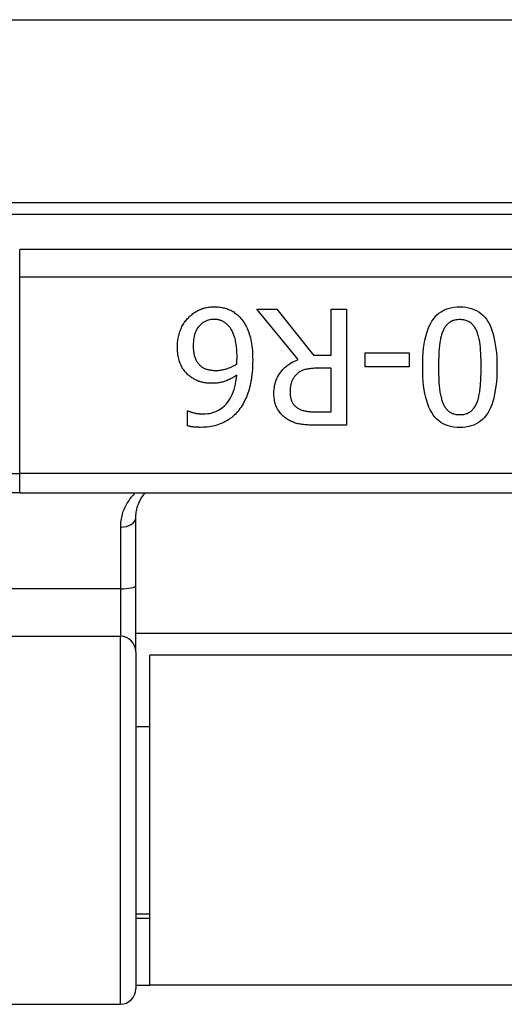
# Model space of a CAD drawing. Header units: inches. Extents: x 15 to 513, y 46 to 241.
# Tile 151 of 256: x 103.138 to 103.631, y 131.14 to 132.143. Entities that reach past the tile are written whole.
import ezdxf

# ---------------------------------------------------------------- set-up
doc = ezdxf.new("R2010")
doc.units = ezdxf.units.IN
doc.header["$MEASUREMENT"] = 0
doc.layers.add('Visible Edges(ANSI)', color=7, linetype='Continuous', lineweight=25)
doc.layers.add('Visible Tangent Edges(ANSI)', color=7, linetype='Continuous', lineweight=25)

msp = doc.modelspace()

# ---------------------------------------------------------------- linework, layer by layer
at = {"layer": 'Visible Edges(ANSI)'}
for p, q in [((70.3676, 132.1428), (122.3036, 132.1428)), ((104.8601, 131.9563), (102.9122, 131.9563)), ((103.4213, 131.7967), (103.3793, 131.848)), ((103.3793, 131.848), (103.3997, 131.848)), ((103.3997, 131.848), (103.437, 131.8011)), ((103.455, 131.8011), (103.455, 131.848)), ((103.455, 131.848), (103.4707, 131.848)), ((103.4707, 131.848), (103.4707, 131.7299)), ((103.437, 131.8011), (103.455, 131.8011)), ((103.4897, 131.7892), (103.4897, 131.8035)), ((103.4897, 131.8035), (103.5344, 131.8035)), ((103.5344, 131.8035), (103.5344, 131.7892)), ((103.5344, 131.7892), (103.4897, 131.7892)), ((103.455, 131.7879), (103.4412, 131.7879)), ((103.455, 131.7435), (103.455, 131.7879)), ((103.3088, 131.7294), (103.3088, 131.7446)), ((103.3088, 131.7446), (103.3095, 131.7446)), ((103.4394, 131.7435), (103.455, 131.7435)), ((103.4707, 131.7299), (103.4402, 131.7299)), ((103.1381, 131.661), (102.7272, 131.661)), ((103.1381, 131.661), (104.6342, 131.661)), ((103.2562, 131.5668), (103.2562, 131.6353)), ((103.2562, 131.4993), (103.2562, 131.5668)), ((104.516, 131.5178), (103.2562, 131.5178)), ((103.2562, 131.4993), (103.2562, 131.1561)), ((103.2706, 131.1598), (103.2706, 131.4958)), ((104.5016, 131.4958), (103.2706, 131.4958)), ((103.2562, 131.4233), (103.2706, 131.4233)), ((103.2562, 131.2323), (103.2706, 131.2323)), ((103.2706, 131.2278), (103.2562, 131.2278)), ((103.2562, 131.1598), (103.2706, 131.1598)), ((104.5016, 131.1598), (103.2706, 131.1598)), ((102.6509, 131.1403), (103.2405, 131.1403))]:
    msp.add_line(p, q, dxfattribs=at)
at = {"layer": 'Visible Edges(ANSI)', "flags": 128}
for points in [[(103.3097, 131.8394), (103.3106, 131.8403), (103.3115, 131.8412), (103.3124, 131.842), (103.3134, 131.8428), (103.3143, 131.8435), (103.3153, 131.8442), (103.3163, 131.8449), (103.3173, 131.8455), (103.3183, 131.8461), (103.3194, 131.8467), (103.3205, 131.8472), (103.3216, 131.8477), (103.3227, 131.8482), (103.3238, 131.8486), (103.3249, 131.8489), (103.3261, 131.8493), (103.3273, 131.8496), (103.3285, 131.8498), (103.3297, 131.85), (103.331, 131.8502), (103.3322, 131.8504), (103.3335, 131.8505), (103.3348, 131.8505), (103.3361, 131.8505)], [(103.3361, 131.8505), (103.3374, 131.8505), (103.3387, 131.8505), (103.34, 131.8504), (103.3413, 131.8502), (103.3425, 131.8501), (103.3437, 131.8499), (103.3449, 131.8496), (103.3461, 131.8493), (103.3472, 131.849), (103.3484, 131.8487), (103.3495, 131.8483), (103.3506, 131.8479), (103.3517, 131.8474), (103.3528, 131.8469), (103.3538, 131.8464), (103.3548, 131.8458), (103.3558, 131.8452), (103.3568, 131.8445), (103.3577, 131.8438), (103.3587, 131.8431), (103.3596, 131.8423), (103.3604, 131.8415), (103.3613, 131.8407), (103.3621, 131.8398)], [(103.5481, 131.789), (103.5482, 131.7942), (103.5484, 131.7991), (103.5487, 131.8038), (103.5491, 131.8083), (103.5497, 131.8125), (103.5504, 131.8165), (103.5513, 131.8203), (103.5522, 131.8239), (103.5533, 131.8272), (103.5545, 131.8302), (103.5559, 131.8331), (103.5574, 131.8357), (103.559, 131.838), (103.5607, 131.8402), (103.5626, 131.8422), (103.5646, 131.8439), (103.5668, 131.8455), (103.5691, 131.8468), (103.5715, 131.848), (103.5741, 131.8489), (103.5768, 131.8496), (103.5797, 131.8501), (103.5827, 131.8504), (103.5858, 131.8505)], [(103.5858, 131.8505), (103.589, 131.8504), (103.592, 131.8501), (103.5949, 131.8496), (103.5977, 131.8489), (103.6003, 131.8479), (103.6028, 131.8467), (103.6051, 131.8454), (103.6072, 131.8438), (103.6093, 131.842), (103.6112, 131.84), (103.6129, 131.8378), (103.6145, 131.8354), (103.616, 131.8327), (103.6173, 131.8299), (103.6185, 131.8268), (103.6196, 131.8235), (103.6205, 131.82), (103.6213, 131.8162), (103.622, 131.8122), (103.6226, 131.8081), (103.6231, 131.8036), (103.6234, 131.799), (103.6236, 131.7942), (103.6236, 131.7891)], [(103.2986, 131.8098), (103.2986, 131.8113), (103.2987, 131.8128), (103.2988, 131.8142), (103.2989, 131.8157), (103.2991, 131.8171), (103.2993, 131.8185), (103.2996, 131.8199), (103.2999, 131.8213), (103.3003, 131.8226), (103.3007, 131.824), (103.3011, 131.8253), (103.3016, 131.8266), (103.3021, 131.8278), (103.3027, 131.8291), (103.3032, 131.8303), (103.3038, 131.8314), (103.3045, 131.8325), (103.3051, 131.8336), (103.3058, 131.8347), (103.3065, 131.8357), (103.3073, 131.8367), (103.3081, 131.8376), (103.3089, 131.8386), (103.3097, 131.8394)], [(103.3621, 131.8398), (103.3631, 131.8387), (103.3641, 131.8376), (103.365, 131.8363), (103.3659, 131.8351), (103.3668, 131.8337), (103.3676, 131.8323), (103.3684, 131.8309), (103.3691, 131.8293), (103.3698, 131.8277), (103.3705, 131.8261), (103.3711, 131.8244), (103.3717, 131.8226), (103.3723, 131.8208), (103.3728, 131.8189), (103.3732, 131.8169), (103.3736, 131.8149), (103.374, 131.8128), (103.3743, 131.8106), (103.3746, 131.8084), (103.3748, 131.8061), (103.3749, 131.8037), (103.3751, 131.8013), (103.3751, 131.7988), (103.3752, 131.7962)], [(103.336, 131.8376), (103.3344, 131.8376), (103.3329, 131.8374), (103.3315, 131.8372), (103.33, 131.8369), (103.3287, 131.8364), (103.3274, 131.8359), (103.3261, 131.8353), (103.3249, 131.8346), (103.3237, 131.8338), (103.3226, 131.8329), (103.3216, 131.8319), (103.3206, 131.8308), (103.3196, 131.8296), (103.3188, 131.8284), (103.318, 131.827), (103.3173, 131.8255), (103.3167, 131.824), (103.3161, 131.8223), (103.3157, 131.8206), (103.3153, 131.8187), (103.315, 131.8168), (103.3148, 131.8148), (103.3147, 131.8127), (103.3147, 131.8104)], [(103.3508, 131.8309), (103.3502, 131.8315), (103.3496, 131.8321), (103.3491, 131.8326), (103.3485, 131.8332), (103.3479, 131.8336), (103.3473, 131.8341), (103.3467, 131.8345), (103.3462, 131.8349), (103.3456, 131.8353), (103.345, 131.8356), (103.3444, 131.8359), (103.3438, 131.8361), (103.3432, 131.8364), (103.3425, 131.8366), (103.3419, 131.8368), (103.3413, 131.837), (103.3407, 131.8371), (103.34, 131.8372), (103.3394, 131.8374), (103.3387, 131.8375), (103.338, 131.8375), (103.3374, 131.8376), (103.3367, 131.8376), (103.336, 131.8376)], [(103.3592, 131.7997), (103.3592, 131.8017), (103.3591, 131.8037), (103.359, 131.8055), (103.3589, 131.8074), (103.3588, 131.8091), (103.3586, 131.8108), (103.3584, 131.8124), (103.3581, 131.8139), (103.3578, 131.8154), (103.3575, 131.8168), (103.3572, 131.8182), (103.3568, 131.8195), (103.3564, 131.8207), (103.356, 131.8219), (103.3555, 131.823), (103.3551, 131.8241), (103.3546, 131.8251), (103.3541, 131.8261), (103.3536, 131.827), (103.353, 131.8279), (103.3525, 131.8287), (103.3519, 131.8295), (103.3514, 131.8302), (103.3508, 131.8309)], [(103.5858, 131.8374), (103.5848, 131.8374), (103.5837, 131.8373), (103.5827, 131.8372), (103.5817, 131.8371), (103.5808, 131.8369), (103.5799, 131.8366), (103.579, 131.8364), (103.5781, 131.836), (103.5773, 131.8357), (103.5765, 131.8353), (103.5758, 131.8348), (103.5751, 131.8343), (103.5744, 131.8338), (103.5737, 131.8332), (103.573, 131.8326), (103.5724, 131.8319), (103.5718, 131.8312), (103.5713, 131.8304), (103.5707, 131.8296), (103.5702, 131.8288), (103.5697, 131.8279), (103.5693, 131.827), (103.5688, 131.826), (103.5684, 131.825)], [(103.6035, 131.8247), (103.6031, 131.8257), (103.6027, 131.8267), (103.6023, 131.8276), (103.6018, 131.8285), (103.6013, 131.8293), (103.6007, 131.8301), (103.6002, 131.8309), (103.5996, 131.8316), (103.599, 131.8323), (103.5983, 131.8329), (103.5977, 131.8336), (103.597, 131.8341), (103.5962, 131.8347), (103.5955, 131.8351), (103.5947, 131.8356), (103.5938, 131.836), (103.593, 131.8363), (103.5921, 131.8366), (103.5911, 131.8369), (103.5901, 131.8371), (103.5891, 131.8372), (103.5881, 131.8373), (103.587, 131.8374), (103.5858, 131.8374)], [(103.5684, 131.825), (103.568, 131.824), (103.5677, 131.8229), (103.5673, 131.8219), (103.567, 131.8207), (103.5667, 131.8196), (103.5664, 131.8184), (103.5662, 131.8171), (103.5659, 131.8158), (103.5657, 131.8144), (103.5655, 131.8131), (103.5653, 131.8116), (103.5652, 131.8101), (103.565, 131.8086), (103.5649, 131.8071), (103.5647, 131.8055), (103.5646, 131.8038), (103.5645, 131.8021), (103.5644, 131.8004), (103.5644, 131.7986), (103.5643, 131.7967), (103.5643, 131.7949), (103.5642, 131.793), (103.5642, 131.791), (103.5642, 131.789)], [(103.6076, 131.7891), (103.6075, 131.7911), (103.6075, 131.7931), (103.6075, 131.7951), (103.6075, 131.7969), (103.6074, 131.7987), (103.6074, 131.8005), (103.6073, 131.8022), (103.6072, 131.8039), (103.6071, 131.8054), (103.607, 131.807), (103.6069, 131.8084), (103.6068, 131.8099), (103.6066, 131.8112), (103.6065, 131.8126), (103.6063, 131.8139), (103.6061, 131.8152), (103.6059, 131.8165), (103.6056, 131.8177), (103.6053, 131.819), (103.605, 131.8202), (103.6047, 131.8213), (103.6043, 131.8225), (103.6039, 131.8236), (103.6035, 131.8247)], [(103.3114, 131.7796), (103.3104, 131.7804), (103.3093, 131.7813), (103.3084, 131.7822), (103.3075, 131.7832), (103.3066, 131.7841), (103.3057, 131.7852), (103.305, 131.7862), (103.3042, 131.7873), (103.3035, 131.7884), (103.3029, 131.7896), (103.3023, 131.7908), (103.3018, 131.7921), (103.3012, 131.7933), (103.3008, 131.7946), (103.3004, 131.796), (103.3, 131.7974), (103.2997, 131.7988), (103.2994, 131.8003), (103.2991, 131.8018), (103.2989, 131.8033), (103.2988, 131.8049), (103.2987, 131.8065), (103.2986, 131.8081), (103.2986, 131.8098)], [(103.3147, 131.8104), (103.3147, 131.8092), (103.3147, 131.8081), (103.3148, 131.8069), (103.3149, 131.8058), (103.315, 131.8048), (103.3151, 131.8037), (103.3153, 131.8027), (103.3155, 131.8018), (103.3157, 131.8008), (103.316, 131.7999), (103.3163, 131.7991), (103.3166, 131.7982), (103.3169, 131.7974), (103.3173, 131.7966), (103.3177, 131.7959), (103.3181, 131.7951), (103.3186, 131.7944), (103.3191, 131.7937), (103.3196, 131.793), (103.3202, 131.7923), (103.3207, 131.7917), (103.3214, 131.791), (103.322, 131.7904), (103.3227, 131.7899)], [(103.3589, 131.7922), (103.3589, 131.7925), (103.3589, 131.7928), (103.3589, 131.7931), (103.359, 131.7934), (103.359, 131.7937), (103.359, 131.7939), (103.359, 131.7942), (103.359, 131.7945), (103.359, 131.7948), (103.3591, 131.7951), (103.3591, 131.7953), (103.3591, 131.7956), (103.3591, 131.7959), (103.3591, 131.7962), (103.3591, 131.7965), (103.3591, 131.7968), (103.3591, 131.7971), (103.3592, 131.7974), (103.3592, 131.7978), (103.3592, 131.7982), (103.3592, 131.7985), (103.3592, 131.7989), (103.3592, 131.7993), (103.3592, 131.7997)], [(103.3227, 131.7899), (103.3232, 131.7895), (103.3238, 131.7891), (103.3243, 131.7887), (103.3249, 131.7884), (103.3255, 131.7881), (103.3261, 131.7878), (103.3267, 131.7875), (103.3273, 131.7873), (103.3279, 131.7871), (103.3285, 131.7869), (103.3291, 131.7867), (103.3298, 131.7866), (103.3304, 131.7864), (103.3311, 131.7863), (103.3318, 131.7862), (103.3324, 131.7861), (103.3331, 131.786), (103.3338, 131.7859), (103.3344, 131.7859), (103.3351, 131.7858), (103.3358, 131.7858), (103.3365, 131.7858), (103.3371, 131.7857), (103.3378, 131.7857)], [(103.3378, 131.7857), (103.3388, 131.7858), (103.3397, 131.7858), (103.3406, 131.7858), (103.3415, 131.7859), (103.3424, 131.786), (103.3433, 131.7862), (103.3442, 131.7863), (103.3451, 131.7865), (103.346, 131.7867), (103.3469, 131.7869), (103.3477, 131.7871), (103.3486, 131.7874), (103.3495, 131.7877), (103.3503, 131.788), (103.3512, 131.7883), (103.3521, 131.7887), (103.3529, 131.7891), (103.3538, 131.7895), (103.3546, 131.7899), (103.3555, 131.7903), (103.3563, 131.7908), (103.3572, 131.7912), (103.358, 131.7917), (103.3589, 131.7922)], [(103.3752, 131.7962), (103.3751, 131.7936), (103.3751, 131.7911), (103.375, 131.7887), (103.3748, 131.7862), (103.3746, 131.7839), (103.3744, 131.7815), (103.3741, 131.7792), (103.3738, 131.777), (103.3734, 131.7748), (103.373, 131.7726), (103.3725, 131.7705), (103.372, 131.7684), (103.3715, 131.7663), (103.3709, 131.7643), (103.3702, 131.7624), (103.3695, 131.7605), (103.3688, 131.7586), (103.368, 131.7568), (103.3671, 131.755), (103.3663, 131.7533), (103.3653, 131.7516), (103.3643, 131.7499), (103.3633, 131.7483), (103.3622, 131.7468)], [(103.3968, 131.762), (103.3968, 131.7641), (103.397, 131.7662), (103.3972, 131.7682), (103.3975, 131.7702), (103.3979, 131.772), (103.3984, 131.7739), (103.399, 131.7757), (103.3997, 131.7774), (103.4005, 131.779), (103.4014, 131.7806), (103.4023, 131.7822), (103.4034, 131.7837), (103.4045, 131.7851), (103.4057, 131.7865), (103.407, 131.7878), (103.4083, 131.789), (103.4097, 131.7902), (103.4112, 131.7913), (103.4127, 131.7924), (103.4143, 131.7933), (103.4159, 131.7943), (103.4177, 131.7951), (103.4194, 131.7959), (103.4213, 131.7967)], [(103.5858, 131.7275), (103.5827, 131.7277), (103.5796, 131.728), (103.5768, 131.7285), (103.574, 131.7292), (103.5714, 131.7302), (103.569, 131.7314), (103.5667, 131.7328), (103.5645, 131.7344), (103.5625, 131.7362), (103.5606, 131.7382), (103.5589, 131.7404), (103.5573, 131.7429), (103.5558, 131.7455), (103.5545, 131.7484), (103.5533, 131.7515), (103.5522, 131.7548), (103.5512, 131.7583), (103.5504, 131.7621), (103.5497, 131.766), (103.5491, 131.7702), (103.5487, 131.7746), (103.5484, 131.7792), (103.5482, 131.784), (103.5481, 131.789)], [(103.5642, 131.789), (103.5642, 131.787), (103.5642, 131.785), (103.5643, 131.7831), (103.5643, 131.7812), (103.5644, 131.7794), (103.5644, 131.7776), (103.5645, 131.7759), (103.5646, 131.7742), (103.5647, 131.7726), (103.5649, 131.771), (103.565, 131.7694), (103.5652, 131.7679), (103.5653, 131.7664), (103.5655, 131.765), (103.5657, 131.7636), (103.566, 131.7622), (103.5662, 131.7609), (103.5665, 131.7597), (103.5668, 131.7584), (103.5671, 131.7573), (103.5674, 131.7561), (103.5677, 131.755), (103.5681, 131.7539), (103.5685, 131.7529)], [(103.6236, 131.7891), (103.6236, 131.7839), (103.6234, 131.7789), (103.6231, 131.7742), (103.6226, 131.7697), (103.622, 131.7654), (103.6213, 131.7614), (103.6205, 131.7576), (103.6195, 131.7541), (103.6184, 131.7508), (103.6172, 131.7477), (103.6159, 131.7449), (103.6144, 131.7423), (103.6128, 131.74), (103.611, 131.7378), (103.6091, 131.7359), (103.6071, 131.7341), (103.6049, 131.7326), (103.6026, 131.7312), (103.6002, 131.7301), (103.5976, 131.7292), (103.5949, 131.7285), (103.592, 131.728), (103.589, 131.7276), (103.5858, 131.7275)], [(103.6034, 131.7531), (103.6038, 131.7541), (103.6042, 131.7552), (103.6045, 131.7563), (103.6049, 131.7575), (103.6052, 131.7587), (103.6054, 131.7599), (103.6057, 131.7612), (103.6059, 131.7625), (103.6062, 131.7639), (103.6064, 131.7653), (103.6065, 131.7668), (103.6067, 131.7683), (103.6068, 131.7699), (103.607, 131.7714), (103.6071, 131.7731), (103.6072, 131.7747), (103.6073, 131.7764), (103.6073, 131.7781), (103.6074, 131.7799), (103.6075, 131.7816), (103.6075, 131.7834), (103.6075, 131.7853), (103.6075, 131.7872), (103.6076, 131.7891)], [(103.3343, 131.7726), (103.3332, 131.7726), (103.332, 131.7727), (103.331, 131.7727), (103.3299, 131.7728), (103.3288, 131.7729), (103.3278, 131.773), (103.3268, 131.7731), (103.3259, 131.7732), (103.3249, 131.7734), (103.324, 131.7736), (103.3231, 131.7738), (103.3222, 131.774), (103.3214, 131.7743), (103.3205, 131.7746), (103.3196, 131.7749), (103.3187, 131.7753), (103.3178, 131.7757), (103.3169, 131.7761), (103.316, 131.7766), (103.3151, 131.7771), (103.3142, 131.7777), (103.3133, 131.7783), (103.3124, 131.7789), (103.3114, 131.7796)], [(103.3243, 131.7414), (103.3268, 131.7415), (103.3291, 131.7417), (103.3314, 131.742), (103.3335, 131.7425), (103.3356, 131.7432), (103.3377, 131.7439), (103.3396, 131.7448), (103.3415, 131.7458), (103.3432, 131.747), (103.3449, 131.7483), (103.3466, 131.7498), (103.3481, 131.7514), (103.3496, 131.7531), (103.3509, 131.755), (103.3522, 131.757), (103.3533, 131.7591), (103.3544, 131.7613), (103.3553, 131.7637), (103.3562, 131.7662), (103.3569, 131.7689), (103.3576, 131.7717), (103.3581, 131.7746), (103.3586, 131.7777), (103.3589, 131.7809)], [(103.3589, 131.7809), (103.3579, 131.7802), (103.357, 131.7796), (103.356, 131.779), (103.3551, 131.7784), (103.3541, 131.7779), (103.3532, 131.7774), (103.3522, 131.7769), (103.3512, 131.7764), (103.3503, 131.776), (103.3493, 131.7755), (103.3483, 131.7752), (103.3473, 131.7748), (103.3463, 131.7744), (103.3453, 131.7741), (103.3443, 131.7738), (103.3432, 131.7736), (103.3422, 131.7734), (103.3411, 131.7732), (103.34, 131.773), (103.3389, 131.7729), (103.3378, 131.7728), (103.3366, 131.7727), (103.3355, 131.7726), (103.3343, 131.7726)], [(103.4199, 131.7818), (103.4193, 131.7813), (103.4188, 131.7807), (103.4183, 131.7801), (103.4178, 131.7795), (103.4173, 131.7789), (103.4169, 131.7782), (103.4165, 131.7776), (103.4161, 131.7769), (103.4157, 131.7762), (103.4154, 131.7755), (103.4151, 131.7747), (103.4148, 131.774), (103.4145, 131.7732), (103.4143, 131.7724), (103.4141, 131.7716), (103.4139, 131.7707), (103.4137, 131.7699), (103.4136, 131.769), (103.4134, 131.7681), (103.4133, 131.7672), (103.4133, 131.7662), (103.4132, 131.7652), (103.4132, 131.7643), (103.4132, 131.7632)], [(103.4412, 131.7879), (103.4401, 131.7879), (103.439, 131.7879), (103.4379, 131.7879), (103.4368, 131.7878), (103.4358, 131.7877), (103.4348, 131.7876), (103.4337, 131.7875), (103.4328, 131.7874), (103.4318, 131.7873), (103.4308, 131.7871), (103.4299, 131.7869), (103.429, 131.7867), (103.4281, 131.7865), (103.4272, 131.7863), (103.4264, 131.786), (103.4256, 131.7857), (103.4248, 131.7853), (103.424, 131.7849), (103.4233, 131.7845), (103.4225, 131.784), (103.4218, 131.7835), (103.4212, 131.783), (103.4205, 131.7824), (103.4199, 131.7818)], [(103.4102, 131.7362), (103.4092, 131.7368), (103.4082, 131.7376), (103.4072, 131.7383), (103.4063, 131.7391), (103.4055, 131.7399), (103.4046, 131.7407), (103.4038, 131.7416), (103.4031, 131.7425), (103.4023, 131.7435), (103.4017, 131.7444), (103.401, 131.7454), (103.4004, 131.7464), (103.3998, 131.7475), (103.3993, 131.7486), (103.3988, 131.7498), (103.3984, 131.751), (103.398, 131.7522), (103.3977, 131.7535), (103.3974, 131.7548), (103.3972, 131.7561), (103.397, 131.7575), (103.3969, 131.759), (103.3968, 131.7605), (103.3968, 131.762)], [(103.4132, 131.7632), (103.4132, 131.7624), (103.4132, 131.7616), (103.4133, 131.7607), (103.4134, 131.7599), (103.4135, 131.7591), (103.4136, 131.7584), (103.4138, 131.7576), (103.414, 131.7569), (103.4142, 131.7562), (103.4144, 131.7555), (103.4147, 131.7548), (103.415, 131.7541), (103.4153, 131.7535), (103.4156, 131.7528), (103.416, 131.7522), (103.4164, 131.7516), (103.4168, 131.751), (103.4173, 131.7505), (103.4178, 131.7499), (103.4183, 131.7494), (103.4188, 131.7489), (103.4194, 131.7485), (103.42, 131.748), (103.4206, 131.7476)], [(103.5685, 131.7529), (103.5689, 131.7519), (103.5693, 131.751), (103.5698, 131.7501), (103.5703, 131.7492), (103.5708, 131.7484), (103.5713, 131.7476), (103.5719, 131.7469), (103.5725, 131.7462), (103.5731, 131.7455), (103.5737, 131.7449), (103.5744, 131.7443), (103.5751, 131.7438), (103.5758, 131.7433), (103.5765, 131.7428), (103.5773, 131.7424), (103.5781, 131.742), (103.579, 131.7417), (103.5798, 131.7414), (103.5807, 131.7412), (103.5817, 131.741), (103.5827, 131.7409), (103.5837, 131.7407), (103.5847, 131.7407), (103.5858, 131.7407)], [(103.5858, 131.7407), (103.5869, 131.7407), (103.588, 131.7407), (103.589, 131.7409), (103.59, 131.741), (103.5909, 131.7412), (103.5918, 131.7414), (103.5927, 131.7417), (103.5936, 131.742), (103.5944, 131.7424), (103.5952, 131.7428), (103.596, 131.7433), (103.5967, 131.7438), (103.5974, 131.7443), (103.5981, 131.7449), (103.5987, 131.7455), (103.5993, 131.7462), (103.5999, 131.7469), (103.6005, 131.7477), (103.6011, 131.7485), (103.6016, 131.7493), (103.6021, 131.7502), (103.6026, 131.7511), (103.603, 131.7521), (103.6034, 131.7531)], [(103.3095, 131.7446), (103.3099, 131.7444), (103.3103, 131.7442), (103.3107, 131.744), (103.3112, 131.7438), (103.3117, 131.7437), (103.3122, 131.7435), (103.3127, 131.7433), (103.3132, 131.7431), (103.3138, 131.7429), (103.3144, 131.7428), (103.3151, 131.7426), (103.3157, 131.7424), (103.3164, 131.7423), (103.3171, 131.7421), (103.3178, 131.742), (103.3185, 131.7419), (103.3192, 131.7418), (103.3199, 131.7417), (103.3206, 131.7416), (103.3213, 131.7415), (103.3221, 131.7415), (103.3228, 131.7415), (103.3236, 131.7414), (103.3243, 131.7414)], [(103.3622, 131.7468), (103.3611, 131.7453), (103.36, 131.7439), (103.3588, 131.7425), (103.3576, 131.7412), (103.3562, 131.74), (103.3549, 131.7388), (103.3535, 131.7376), (103.352, 131.7366), (103.3505, 131.7355), (103.349, 131.7345), (103.3473, 131.7336), (103.3457, 131.7328), (103.344, 131.732), (103.3422, 131.7312), (103.3404, 131.7306), (103.3386, 131.73), (103.3367, 131.7294), (103.3347, 131.729), (103.3328, 131.7286), (103.3308, 131.7283), (103.3287, 131.7281), (103.3266, 131.7279), (103.3244, 131.7278), (103.3222, 131.7277)], [(103.4206, 131.7476), (103.4212, 131.7472), (103.4218, 131.7469), (103.4224, 131.7465), (103.423, 131.7462), (103.4236, 131.7459), (103.4243, 131.7457), (103.4249, 131.7454), (103.4256, 131.7452), (103.4263, 131.745), (103.427, 131.7448), (103.4277, 131.7446), (103.4284, 131.7444), (103.4292, 131.7443), (103.43, 131.7442), (103.4308, 131.744), (103.4316, 131.7439), (103.4325, 131.7438), (103.4334, 131.7438), (103.4343, 131.7437), (103.4353, 131.7436), (103.4363, 131.7436), (103.4373, 131.7436), (103.4383, 131.7435), (103.4394, 131.7435)], [(103.3222, 131.7277), (103.3216, 131.7277), (103.3209, 131.7277), (103.3203, 131.7278), (103.3197, 131.7278), (103.319, 131.7278), (103.3184, 131.7278), (103.3178, 131.7279), (103.3172, 131.7279), (103.3166, 131.728), (103.316, 131.728), (103.3154, 131.7281), (103.3149, 131.7281), (103.3143, 131.7282), (103.3137, 131.7283), (103.3132, 131.7283), (103.3127, 131.7284), (103.3121, 131.7285), (103.3116, 131.7286), (103.3111, 131.7287), (103.3107, 131.7288), (103.3102, 131.729), (103.3097, 131.7291), (103.3093, 131.7292), (103.3088, 131.7294)], [(103.4402, 131.7299), (103.4386, 131.7299), (103.437, 131.73), (103.4354, 131.73), (103.4339, 131.7301), (103.4324, 131.7301), (103.4309, 131.7302), (103.4295, 131.7303), (103.4282, 131.7304), (103.4269, 131.7306), (103.4256, 131.7307), (103.4244, 131.7309), (103.4233, 131.731), (103.4221, 131.7312), (103.421, 131.7315), (103.4199, 131.7318), (103.4188, 131.7321), (103.4177, 131.7325), (103.4166, 131.7329), (103.4155, 131.7333), (103.4144, 131.7338), (103.4133, 131.7343), (103.4123, 131.7349), (103.4112, 131.7355), (103.4102, 131.7362)], [(103.2562, 131.6353), (103.2562, 131.6365), (103.2563, 131.6377), (103.2564, 131.639), (103.2565, 131.6402), (103.2567, 131.6414), (103.2569, 131.6426), (103.2571, 131.6437), (103.2574, 131.6449), (103.2577, 131.646), (103.258, 131.6472), (103.2584, 131.6483), (103.2588, 131.6494), (103.2592, 131.6504), (103.2597, 131.6515), (103.2602, 131.6525), (103.2607, 131.6535), (103.2612, 131.6545), (103.2618, 131.6555), (103.2624, 131.6565), (103.263, 131.6574), (103.2637, 131.6584), (103.2644, 131.6593), (103.2651, 131.6602), (103.2658, 131.661)]]:
    msp.add_lwpolyline(points, dxfattribs=at)
at = {"layer": 'Visible Edges(ANSI)'}
msp.add_arc((103.2405, 131.1561), 0.0157, 270, 0, dxfattribs=at)
at = {"layer": 'Visible Tangent Edges(ANSI)'}
for p, q in [((102.9582, 131.9448), (104.814, 131.9448)), ((103.1381, 131.881), (103.1381, 131.9088)), ((104.6342, 131.9088), (103.1381, 131.9088)), ((103.1381, 131.881), (104.6342, 131.881)), ((103.1381, 131.6807), (103.1381, 131.881)), ((102.7115, 131.6807), (103.1381, 131.6807)), ((104.6342, 131.6807), (103.1381, 131.6807)), ((103.1381, 131.661), (103.1381, 131.6807)), ((103.2405, 131.6261), (103.2405, 131.5633)), ((103.2405, 131.5633), (102.6509, 131.5633)), ((103.2405, 131.5633), (103.2405, 131.5151)), ((102.6509, 131.5151), (103.2405, 131.5151)), ((103.2405, 131.1403), (103.2405, 131.5151))]:
    msp.add_line(p, q, dxfattribs=at)
at = {"layer": 'Visible Tangent Edges(ANSI)', "flags": 128}
msp.add_lwpolyline([(103.2557, 131.661), (103.2545, 131.6599), (103.2534, 131.6587), (103.2523, 131.6575), (103.2513, 131.6563), (103.2503, 131.655), (103.2493, 131.6537), (103.2484, 131.6524), (103.2476, 131.651), (103.2468, 131.6497), (103.246, 131.6483), (103.2453, 131.6468), (103.2446, 131.6454), (103.244, 131.6439), (103.2434, 131.6424), (103.2428, 131.6409), (103.2424, 131.6393), (103.2419, 131.6377), (103.2415, 131.6361), (103.2412, 131.6345), (103.2409, 131.6329), (103.2407, 131.6312), (103.2406, 131.6295), (103.2405, 131.6278), (103.2405, 131.6261)], dxfattribs=at)
at = {"layer": 'Visible Tangent Edges(ANSI)'}
for centre, ratio, start_param, end_param in [((103.2405, 131.6353), 0.580671, 4.712389, 6.283185), ((103.2405, 131.5668), 0.225879, 4.712389, 6.283185), ((103.2405, 131.4993), 0.998608, 0, 1.570796)]:
    msp.add_ellipse(centre, major_axis=(0.0157, 0), ratio=ratio, start_param=start_param, end_param=end_param, dxfattribs=at)

doc.saveas('drawing.dxf')
